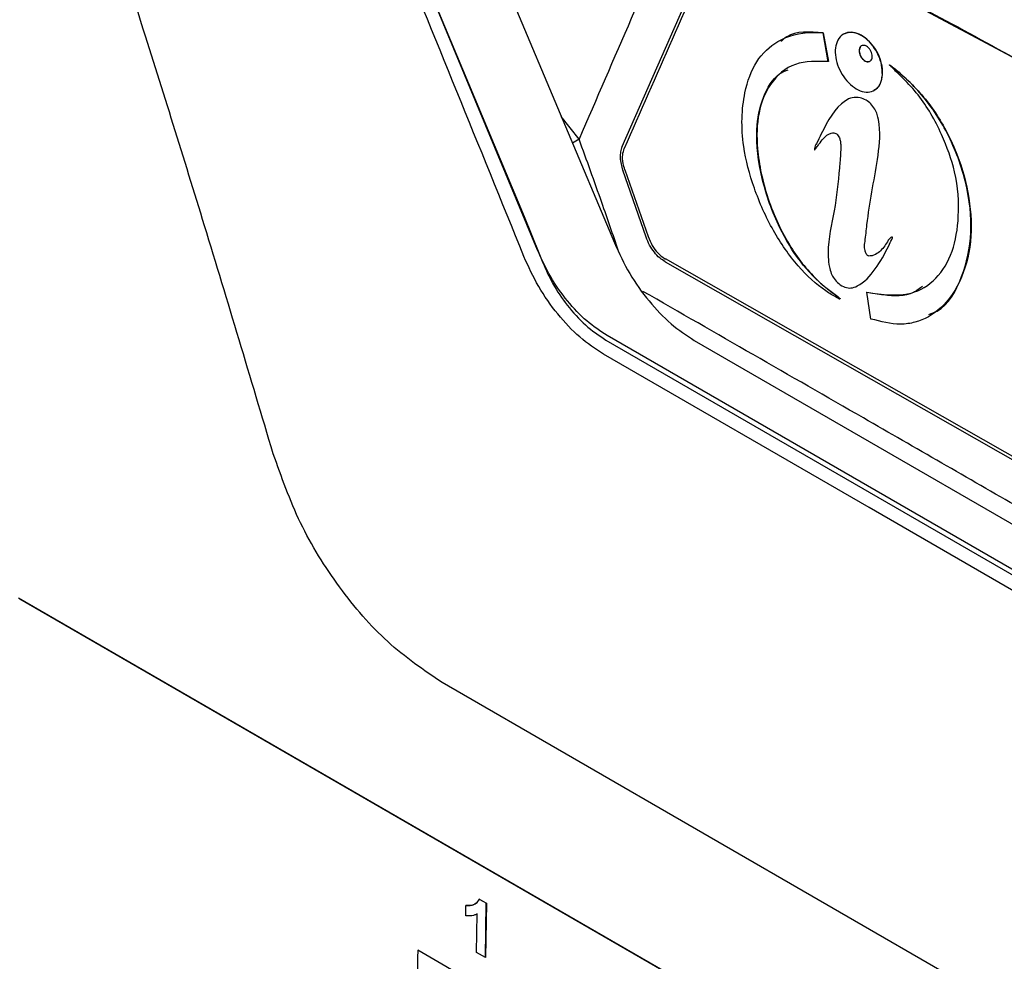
# Model space of a CAD drawing. Extents: x 106 to 315, y 19 to 260.
# Tile 14 of 132: x 151.71 to 160.46, y 64.51 to 72.88. Entities that reach past the tile are written whole.
import ezdxf

# ---------------------------------------------------------------- set-up
doc = ezdxf.new("R2010")
doc.units = 0
doc.layers.get('0').update_dxf_attribs({"linetype": 'CONTINUOUS'})

msp = doc.modelspace()

# ---------------------------------------------------------------- linework, layer by layer
at = {"color": 7, "linetype": 'CONTINUOUS'}
for p, q in [((154.4768, 76.8754), (156.9948, 70.8928)), ((156.3105, 70.829), (153.901, 76.6221)), ((153.9362, 76.5206), (156.1912, 71.1283)), ((161.5011, 72.0261), (158.2318, 73.7707)), ((157.0623, 71.7492), (157.9169, 73.6874)), ((158.8484, 72.7584), (158.8504, 72.7596)), ((158.8941, 72.5022), (158.8484, 72.7584)), ((158.8504, 72.7596), (158.8961, 72.5034)), ((159.1898, 72.6438), (159.1877, 72.6427)), ((158.5342, 72.4455), (158.5321, 72.4442)), ((159.263, 72.5066), (159.265, 72.5077)), ((156.6801, 71.8145), (156.522, 72.0161)), ((158.9031, 71.8606), (158.9011, 71.8595)), ((157.0816, 71.732), (157.0816, 71.732)), ((157.275, 70.9457), (157.0683, 71.539)), ((157.087, 71.5429), (157.0869, 71.5428)), ((157.087, 71.5429), (157.2936, 70.9494)), ((156.1913, 71.1283), (156.3284, 70.7902)), ((156.3284, 70.7902), (156.3582, 70.7166)), ((159.3174, 70.7922), (159.3194, 70.7934)), ((157.4453, 70.7254), (161.202, 68.5867)), ((161.2048, 68.6133), (157.4469, 70.7513)), ((159.2735, 70.2177), (159.2364, 70.4551)), ((159.741, 70.4954), (159.7431, 70.4966)), ((156.918, 70.0312), (161.6169, 67.3186)), ((161.6161, 67.3649), (156.9289, 70.0707)), ((157.7036, 70.0274), (161.6092, 67.7727)), ((151.6984, 67.741), (160.3857, 62.7259)), ((160.3972, 62.7149), (151.7099, 67.73)), ((160.396, 64.1409), (155.4627, 66.9889)), ((155.6734, 64.9171), (155.6748, 65.0101)), ((155.8555, 65.0284), (155.7915, 65.0654)), ((155.7935, 65.0665), (155.8575, 65.0296)), ((155.848, 64.547), (155.8555, 65.0284)), ((155.8575, 65.0296), (155.8499, 64.5458)), ((155.8555, 65.0284), (155.8575, 65.0296)), ((155.768, 64.933), (155.7736, 64.9352)), ((155.7701, 64.5919), (155.7757, 64.9364)), ((160.3806, 61.6477), (155.2461, 64.6117)), ((155.8499, 64.5458), (155.7701, 64.5919))]:
    msp.add_line(p, q, dxfattribs=at)
at = {"color": 8, "linetype": 'CONTINUOUS'}
for p, q in [((156.6801, 71.8145), (156.6212, 71.7804)), ((157.2936, 70.9494), (157.2935, 70.9494)), ((157.4469, 70.7513), (157.4468, 70.7512)), ((156.918, 70.0312), (156.9179, 70.0312))]:
    msp.add_line(p, q, dxfattribs=at)
at = {"color": 7, "linetype": 'CONTINUOUS', "flags": 128}
msp.add_lwpolyline([(161.6186, 67.1796), (159.2575, 68.5428), (156.8965, 69.9057)], dxfattribs=at)
at = {"color": 7, "linetype": 'CONTINUOUS'}
for points, knots in [([(156.19, 70.7725), (155.7934, 71.7504), (155.0001, 73.7062), (154.1767, 75.6433), (153.765, 76.6118)], [0, 0, 0, 0, 0.499994, 1, 1, 1, 1]), ([(153.9628, 69.0204), (153.7607, 69.6963), (153.3786, 70.9742), (152.8179, 72.7683), (152.3153, 74.3362), (151.9952, 75.3032), (151.8471, 75.7504)], [0, 0, 0, 0, 0.298899, 0.565199, 0.798899, 1, 1, 1, 1]), ([(161.5246, 72.3896), (160.993, 72.6888), (159.9832, 73.2568), (158.9185, 73.7906), (158.4144, 74.0432)], [0, 0, 0, 0, 0.5265422, 1, 1, 1, 1]), ([(157.6152, 73.9617), (157.4577, 73.6029), (157.1426, 72.8852), (156.8343, 72.1714), (156.6801, 71.8145)], [0, 0, 0, 0, 0.499984, 1, 1, 1, 1]), ([(157.9371, 73.6707), (157.7936, 73.3471), (157.5066, 72.6999), (157.2233, 72.0547), (157.0817, 71.7321)], [0, 0, 0, 0, 0.499997, 1, 1, 1, 1]), ([(158.2309, 73.7484), (158.7888, 73.4662), (159.9053, 72.9013), (160.968, 72.3029), (161.4996, 72.0034)], [0, 0, 0, 0, 0.499716, 1, 1, 1, 1]), ([(158.8961, 72.5034), (158.7939, 72.5061), (158.5885, 72.5117), (158.3742, 72.3305), (158.263, 72.0588), (158.2524, 71.7032), (158.3438, 71.2854), (158.5349, 70.8628), (158.7567, 70.5907), (158.9119, 70.4645), (158.9758, 70.4204), (158.9974, 70.4014), (158.9994, 70.3994), (158.9999, 70.3984), (159, 70.3981), (159, 70.3979), (159, 70.3977), (158.9998, 70.3975), (158.9993, 70.3973), (158.9968, 70.3974), (158.9863, 70.4012), (158.9437, 70.4216), (158.8171, 70.4972), (158.6148, 70.6852), (158.3923, 71.0034), (158.2288, 71.3731), (158.1144, 71.8034), (158.1284, 72.1991), (158.2441, 72.5181), (158.4502, 72.7121), (158.6708, 72.77), (158.8167, 72.7616), (158.8504, 72.7596)], [0, 0, 0, 0, 0.062345, 0.125303, 0.178813, 0.232255, 0.300715, 0.368764, 0.427598, 0.452831, 0.465423, 0.46621, 0.466606, 0.466672, 0.46671, 0.466742, 0.466773, 0.466814, 0.466888, 0.467142, 0.468358, 0.473194, 0.492537, 0.544304, 0.600313, 0.659709, 0.716564, 0.796273, 0.853649, 0.910857, 0.979413, 1, 1, 1, 1]), ([(158.8484, 72.7584), (158.7299, 72.7682), (158.5858, 72.78), (158.4891, 72.6961), (158.4719, 72.6813)], [0, 0, 0, 0, 0.822691, 1, 1, 1, 1]), ([(159.3767, 72.3876), (159.3725, 72.3616), (159.3642, 72.3095), (159.323, 72.2564), (159.2658, 72.2299), (159.1971, 72.2342), (159.1253, 72.2684), (159.0582, 72.3286), (159.0034, 72.4076), (158.9669, 72.4967), (158.9526, 72.586), (158.9624, 72.6656), (158.9954, 72.7266), (159.0479, 72.762), (159.1142, 72.7675), (159.1864, 72.7426), (159.2563, 72.6901), (159.3159, 72.6162), (159.3582, 72.5294), (159.3775, 72.4498), (159.3769, 72.4049), (159.3767, 72.3876)], [0, 0, 0, 0, 0.053993, 0.107983, 0.162008, 0.215935, 0.269665, 0.323198, 0.376609, 0.430014, 0.483522, 0.537202, 0.59106, 0.645041, 0.699028, 0.752886, 0.806523, 0.859952, 0.913288, 0.966701, 1, 1, 1, 1]), ([(159.3747, 72.3865), (159.3742, 72.4149), (159.3732, 72.4716), (159.3419, 72.5631), (159.2922, 72.646), (159.2277, 72.7124), (159.1567, 72.7541), (159.0853, 72.7691), (159.0466, 72.7538), (159.0271, 72.7462)], [0, 0, 0, 0, 0.143285, 0.286584, 0.429415, 0.571773, 0.714076, 0.856757, 1, 1, 1, 1]), ([(159.1877, 72.6427), (159.1877, 72.6427), (159.183, 72.6407), (159.1744, 72.6311), (159.1677, 72.6127), (159.1674, 72.5893), (159.1738, 72.5645), (159.1859, 72.5408), (159.2025, 72.521), (159.2216, 72.5071), (159.2409, 72.5013), (159.2553, 72.5016), (159.2611, 72.5063), (159.2625, 72.5074)], [0, 0, 0, 0, 0.000081, 0.107899, 0.215932, 0.323895, 0.431554, 0.538809, 0.645718, 0.752486, 0.85939, 0.966639, 1, 1, 1, 1]), ([(159.2848, 72.5455), (159.2837, 72.5384), (159.2814, 72.5241), (159.2702, 72.5096), (159.2545, 72.5024), (159.2357, 72.5035), (159.216, 72.5128), (159.1976, 72.5292), (159.1826, 72.5508), (159.1726, 72.5752), (159.1688, 72.5996), (159.1715, 72.6214), (159.1805, 72.6381), (159.1949, 72.6478), (159.213, 72.6493), (159.2327, 72.6425), (159.2518, 72.6281), (159.2681, 72.6079), (159.2797, 72.5842), (159.285, 72.5624), (159.2849, 72.5502), (159.2848, 72.5455)], [0, 0, 0, 0, 0.053975, 0.107947, 0.161962, 0.215906, 0.269664, 0.323212, 0.376616, 0.429997, 0.483485, 0.537165, 0.591048, 0.64505, 0.699033, 0.752873, 0.806497, 0.859929, 0.91329, 0.966713, 1, 1, 1, 1]), ([(159.2364, 70.4551), (159.3734, 70.436), (159.6042, 70.4038), (159.8619, 70.5613), (160.0087, 70.8036), (160.0639, 71.1359), (160.0399, 71.5), (159.9034, 71.8762), (159.7405, 72.1645), (159.5839, 72.3303), (159.5043, 72.4084), (159.4645, 72.4475), (159.4468, 72.465), (159.4406, 72.4722), (159.4398, 72.4734), (159.4396, 72.4738), (159.4395, 72.474), (159.4395, 72.4741), (159.4396, 72.4742), (159.4396, 72.4742), (159.4398, 72.4743), (159.4404, 72.4741), (159.4429, 72.4727), (159.4526, 72.4658), (159.4907, 72.4357), (159.6221, 72.3263), (159.8296, 72.1016), (160.0316, 71.7337), (160.1499, 71.3366), (160.18, 70.9318), (160.093, 70.5694), (159.9143, 70.3061), (159.7109, 70.1904), (159.4989, 70.1604), (159.3626, 70.195), (159.2735, 70.2177)], [0, 0, 0, 0, 0.081611, 0.137532, 0.193524, 0.247977, 0.308715, 0.359206, 0.417004, 0.445845, 0.460196, 0.467371, 0.47096, 0.471409, 0.471522, 0.471578, 0.4716, 0.471615, 0.471629, 0.471642, 0.471666, 0.471731, 0.472006, 0.473096, 0.477445, 0.494835, 0.552729, 0.61081, 0.669426, 0.729303, 0.79545, 0.863156, 0.91944, 0.947273, 1, 1, 1, 1]), ([(159.7893, 70.2586), (159.8137, 70.2675), (159.9477, 70.3166), (160.0905, 70.5736), (160.1844, 70.9688), (160.134, 71.426), (159.9729, 71.8652), (159.7602, 72.18), (159.5929, 72.3461), (159.5094, 72.417), (159.4675, 72.4515), (159.4477, 72.4667), (159.4399, 72.4723), (159.438, 72.4731), (159.4377, 72.4731), (159.4376, 72.4731), (159.4376, 72.4731), (159.4376, 72.4731)], [0, 0, 0, 0, 0.041105, 0.22516, 0.394871, 0.55475, 0.716747, 0.866616, 0.936513, 0.971308, 0.988703, 0.997402, 0.99958, 0.999852, 0.999955, 0.999997, 1, 1, 1, 1]), ([(158.9818, 70.4014), (158.9845, 70.4003), (158.989, 70.3983), (158.9939, 70.3966), (158.9964, 70.3962), (158.9973, 70.3961), (158.9978, 70.3963), (158.998, 70.3965), (158.998, 70.3967), (158.998, 70.3969), (158.9979, 70.3973), (158.9973, 70.3982), (158.9949, 70.4008), (158.9847, 70.4093), (158.943, 70.4404), (158.8224, 70.5308), (158.6372, 70.7204), (158.4336, 71.0584), (158.2905, 71.4676), (158.2382, 71.8791), (158.3062, 72.1939), (158.4117, 72.3784), (158.5121, 72.4208), (158.5388, 72.4321)], [0, 0, 0, 0, 0.004018, 0.006871, 0.007471, 0.007999, 0.008264, 0.008357, 0.008451, 0.008531, 0.008643, 0.008858, 0.00965, 0.012785, 0.02527, 0.075175, 0.202669, 0.331325, 0.504371, 0.678848, 0.814821, 0.950723, 1, 1, 1, 1]), ([(159.3002, 72.2513), (159.3125, 72.2586), (159.3427, 72.2765), (159.3669, 72.3271), (159.3725, 72.3699), (159.3747, 72.3865)], [0, 0, 0, 0, 0.296476, 0.727333, 1, 1, 1, 1]), ([(158.7731, 71.7201), (158.773, 71.7201), (158.7728, 71.7201), (158.7726, 71.7202), (158.7723, 71.7205), (158.7721, 71.7208), (158.7718, 71.7217), (158.7715, 71.7251), (158.7732, 71.7369), (158.7783, 71.7558), (158.8005, 71.7977), (158.8744, 71.9473), (158.9619, 72.1156), (159.1044, 72.1878), (159.1693, 72.1865), (159.2274, 72.1659), (159.2737, 72.1302), (159.3088, 72.0842), (159.336, 72.0211), (159.362, 71.8617), (159.3213, 71.535), (159.2517, 71.2061), (159.2258, 70.9377), (159.2147, 70.8633), (159.2202, 70.8249), (159.2285, 70.8033), (159.237, 70.7887), (159.2427, 70.7821), (159.2496, 70.778), (159.2668, 70.776), (159.2981, 70.7828), (159.3557, 70.813), (159.4027, 70.8731), (159.4343, 70.9307), (159.4542, 70.9438), (159.4603, 70.9453), (159.4623, 70.9453), (159.4634, 70.9449), (159.464, 70.9446), (159.4644, 70.9441), (159.4648, 70.9435), (159.465, 70.9426), (159.465, 70.9403), (159.463, 70.9333), (159.451, 70.9097), (159.4054, 70.8127), (159.3177, 70.6565), (159.2017, 70.5278), (159.1002, 70.4899), (159.043, 70.4956), (158.9893, 70.5266), (158.9472, 70.5718), (158.9174, 70.6244), (158.8927, 70.7212), (158.8885, 70.937), (158.9662, 71.2181), (158.9889, 71.5287), (159.0076, 71.7173), (159.0036, 71.7923), (158.9951, 71.823), (158.984, 71.8443), (158.9724, 71.8587), (158.9588, 71.8679), (158.9399, 71.8727), (158.8986, 71.8654), (158.8546, 71.8281), (158.817, 71.7787), (158.795, 71.7464), (158.7833, 71.7305), (158.7778, 71.7238), (158.7751, 71.7211), (158.7738, 71.7202), (158.7732, 71.7201), (158.7731, 71.7201)], [0, 0, 0, 0, 0.000071, 0.000122, 0.000172, 0.000232, 0.000333, 0.000637, 0.002007, 0.007458, 0.012891, 0.034572, 0.121676, 0.138263, 0.154888, 0.166783, 0.176522, 0.186309, 0.194982, 0.209764, 0.269418, 0.386412, 0.415648, 0.426242, 0.430444, 0.435655, 0.437402, 0.43872, 0.44005, 0.441959, 0.450657, 0.46389, 0.491337, 0.504977, 0.508407, 0.509262, 0.50969, 0.509838, 0.509988, 0.510084, 0.510182, 0.510309, 0.510547, 0.511412, 0.514839, 0.52848, 0.583169, 0.638146, 0.652816, 0.665217, 0.677703, 0.688532, 0.696697, 0.706791, 0.738092, 0.813569, 0.888594, 0.91734, 0.924184, 0.929337, 0.933125, 0.935797, 0.938486, 0.942188, 0.948314, 0.969244, 0.984599, 0.993254, 0.997061, 0.998811, 0.999582, 0.999919, 1, 1, 1, 1]), ([(157.0306, 70.821), (156.9816, 70.9646), (156.868, 71.2973), (156.7482, 71.627), (156.6801, 71.8145)], [0, 0, 0, 0, 0.431594, 1, 1, 1, 1]), ([(157.0623, 71.7492), (157.057, 71.734), (157.0469, 71.7047), (157.0445, 71.6512), (157.0506, 71.5957), (157.0625, 71.5575), (157.0683, 71.539)], [0, 0, 0, 0, 0.262665, 0.50656, 0.761634, 1, 1, 1, 1]), ([(157.087, 71.5429), (157.0812, 71.562), (157.0673, 71.6078), (157.0637, 71.6757), (157.0759, 71.7141), (157.0817, 71.7321)], [0, 0, 0, 0, 0.2752139, 0.6608901, 1, 1, 1, 1]), ([(156.9948, 70.8928), (157.0369, 70.8012), (157.1205, 70.6192), (157.2972, 70.373), (157.4948, 70.165), (157.6343, 70.073), (157.7036, 70.0274)], [0, 0, 0, 0, 0.255058, 0.50674, 0.755048, 1, 1, 1, 1]), ([(157.4453, 70.7254), (157.4288, 70.7361), (157.395, 70.7581), (157.3475, 70.8092), (157.3042, 70.8726), (157.2849, 70.921), (157.275, 70.9457)], [0, 0, 0, 0, 0.231994, 0.475956, 0.731947, 1, 1, 1, 1]), ([(157.2936, 70.9494), (157.3045, 70.9228), (157.3264, 70.8696), (157.379, 70.8013), (157.4215, 70.7658), (157.4445, 70.7526), (157.4469, 70.7513)], [0, 0, 0, 0, 0.3208159, 0.6416556, 0.9620302, 1, 1, 1, 1]), ([(156.9289, 70.0707), (156.8682, 70.1109), (156.7461, 70.1917), (156.5737, 70.3742), (156.4197, 70.5896), (156.3471, 70.7489), (156.3105, 70.829)], [0, 0, 0, 0, 0.245457, 0.493939, 0.745454, 1, 1, 1, 1]), ([(156.8965, 69.9057), (156.8258, 69.9526), (156.6845, 70.0463), (156.4863, 70.2568), (156.3128, 70.5027), (156.231, 70.6826), (156.19, 70.7725)], [0, 0, 0, 0, 0.250122, 0.500048, 0.749929, 1, 1, 1, 1]), ([(156.3582, 70.7166), (156.3863, 70.6541), (156.4456, 70.5223), (156.5756, 70.3315), (156.7367, 70.1529), (156.8568, 70.0723), (156.918, 70.0312)], [0, 0, 0, 0, 0.219727, 0.463485, 0.726378, 1, 1, 1, 1]), ([(161.1614, 68.2134), (161.1403, 68.2256), (160.9525, 68.334), (160.3012, 68.7095), (159.0183, 69.4475), (157.9004, 70.0888), (157.2472, 70.4634)], [0, 0, 0, 0, 0.016221, 0.144217, 0.5, 1, 1, 1, 1]), ([(159.733, 70.5084), (159.7065, 70.4885), (159.6107, 70.4164), (159.4287, 70.4217), (159.285, 70.4455), (159.2344, 70.4539)], [0, 0, 0, 0, 0.1983915, 0.7176366, 1, 1, 1, 1]), ([(155.4627, 66.9889), (155.2991, 67.0999), (154.9764, 67.3189), (154.5419, 67.8238), (154.181, 68.4032), (154.0359, 68.8137), (153.9628, 69.0204)], [0, 0, 0, 0, 0.255708, 0.504128, 0.750239, 1, 1, 1, 1]), ([(160.396, 64.1409), (160.5401, 64.4188), (160.8281, 64.9747), (161.2617, 65.9946), (161.4833, 66.7302), (161.6186, 67.1796)], [0, 0, 0, 0, 0.280085, 0.560184, 1, 1, 1, 1]), ([(155.7915, 65.0654), (155.7836, 65.0519), (155.7649, 65.0198), (155.7195, 65.0063), (155.6854, 65.0082), (155.6728, 65.0089)], [0, 0, 0, 0, 0.313534, 0.746052, 1, 1, 1, 1]), ([(155.6748, 65.0101), (155.6874, 65.0092), (155.7128, 65.0075), (155.7499, 65.0178), (155.7791, 65.0362), (155.79, 65.0591), (155.7935, 65.0665)], [0, 0, 0, 0, 0.2522898, 0.5042088, 0.8387874, 1, 1, 1, 1]), ([(155.7757, 64.9364), (155.7683, 64.9322), (155.7535, 64.924), (155.7203, 64.9143), (155.6921, 64.916), (155.6734, 64.9171)], [0, 0, 0, 0, 0.250699, 0.50165, 1, 1, 1, 1]), ([(155.2461, 64.6117), (155.2388, 64.2574), (155.2168, 63.1972), (155.1788, 62.1283), (155.1535, 61.4166)], [0, 0, 0, 0, 0.334198, 1, 1, 1, 1])]:
    msp.add_open_spline(points, degree=3, knots=knots, dxfattribs=at)

doc.saveas('drawing.dxf')
